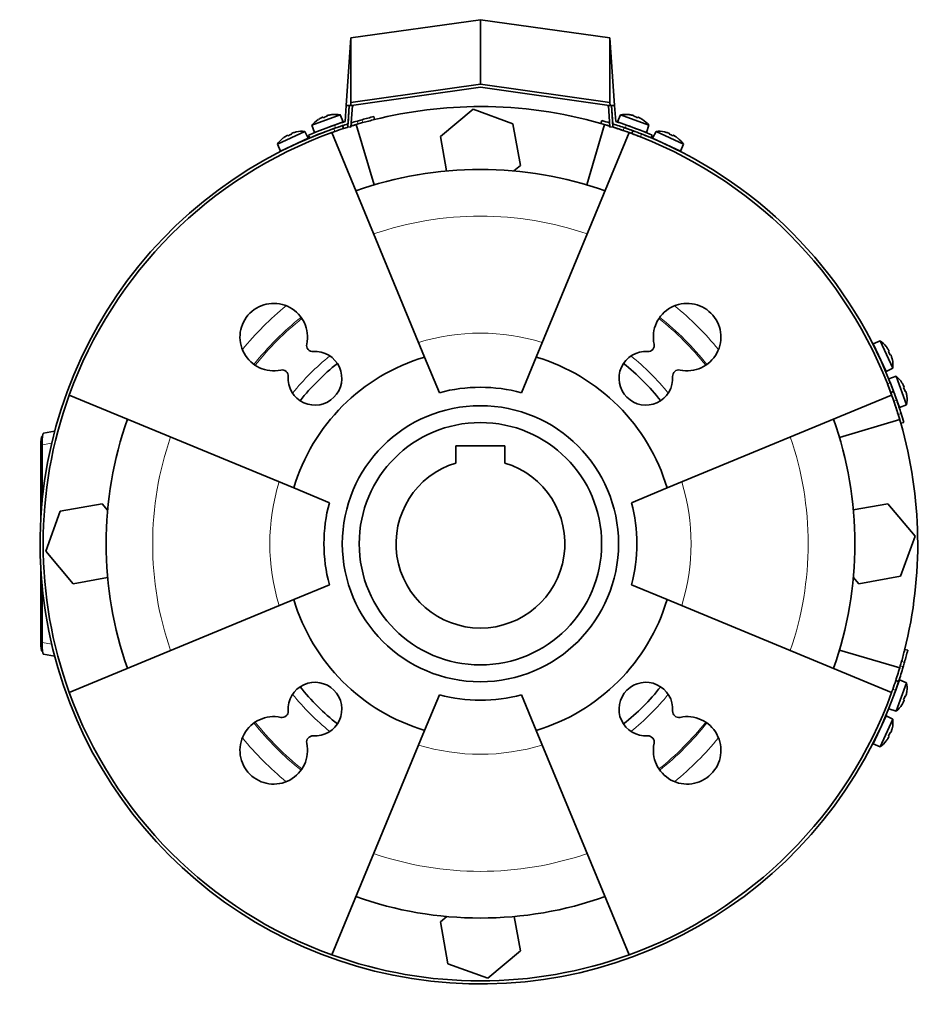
# Model space of a CAD drawing. Header units: millimetres. Extents: x 424 to 1298, y -2735 to 1993.
# Tile 24 of 24: x 424 to 718, y 1672 to 1993. Entities that reach past the tile are written whole.
import ezdxf

# ---------------------------------------------------------------- set-up
doc = ezdxf.new("R2010")
doc.units = ezdxf.units.MM
for name, color, linetype in [('M5X8_UNI7687', 7, 'Continuous'), ('MID_344-7', 7, 'Continuous'), ('VSI184-254_GIUNT', 7, 'Continuous'), ('VSI344-454_FILTR', 7, 'Continuous'), ('VSI344-454_SUPPO', 7, 'Continuous'), ('VSI344-454_TERMI', 7, 'Continuous'), ('VSI344-454_TESTA', 7, 'Continuous')]:
    doc.layers.add(name, color=color, linetype=linetype)

# ---------------------------------------------------------------- blocks, each defined once
blk = doc.blocks.new('SE1')
at = {"layer": 'M5X8_UNI7687', "color": 7, "linetype": 'Continuous', "lineweight": 35}
for p, q in [((528.15, 1962.21), (518.89, 1958.84)), ((522.44, 1961.41), (522.53, 1961.23)), ((523.78, 1961.9), (523.83, 1961.7)), ((525.37, 1962.26), (525.38, 1962.29)), ((529.07, 1959.89), (528.15, 1962.21)), ((619.44, 1962.21), (618.52, 1959.89)), ((628.71, 1958.84), (619.44, 1962.21)), ((622.22, 1962.26), (622.21, 1962.29)), ((623.82, 1961.9), (623.77, 1961.7)), ((625.15, 1961.41), (625.07, 1961.23)), ((518.89, 1958.84), (519.68, 1956.47)), ((519.68, 1956.47), (529.07, 1959.89)), ((520.98, 1960.67), (520.96, 1960.68)), ((527.07, 1958.07), (527.07, 1958.07)), ((618.52, 1959.89), (627.92, 1956.47)), ((626.61, 1960.67), (626.63, 1960.68)), ((627.92, 1956.47), (628.71, 1958.84)), ((516.56, 1956.8), (507.63, 1952.63)), ((508.62, 1950.33), (517.68, 1954.56)), ((509.56, 1954.63), (509.53, 1954.64)), ((510.94, 1955.5), (511.05, 1955.33)), ((512.23, 1956.1), (512.3, 1955.91)), ((513.79, 1956.63), (513.79, 1956.6)), ((517.68, 1954.56), (516.56, 1956.8)), ((631.03, 1956.8), (629.91, 1954.56)), ((629.91, 1954.56), (638.97, 1950.33)), ((639.97, 1952.63), (631.03, 1956.8)), ((633.81, 1956.6), (633.8, 1956.63)), ((635.36, 1956.1), (635.29, 1955.91)), ((636.65, 1955.5), (636.55, 1955.33)), ((638.06, 1954.64), (638.04, 1954.63)), ((507.63, 1952.63), (508.62, 1950.33)), ((638.97, 1950.33), (639.97, 1952.63)), ((704.03, 1888.56), (701.74, 1887.57)), ((701.74, 1887.57), (705.97, 1878.51)), ((708.2, 1879.63), (704.03, 1888.56)), ((706.04, 1886.63), (706.05, 1886.65)), ((706.91, 1885.25), (706.73, 1885.14)), ((707.51, 1883.96), (707.32, 1883.89)), ((708.04, 1882.4), (708.01, 1882.4)), ((705.97, 1878.51), (708.2, 1879.63)), ((709.31, 1876.96), (706.93, 1876.17)), ((707.34, 1875.05), (710.35, 1866.77)), ((712.68, 1867.69), (709.31, 1876.96)), ((711.13, 1874.86), (711.15, 1874.88)), ((711.88, 1873.4), (711.69, 1873.32)), ((712.36, 1872.07), (712.17, 1872.02)), ((712.73, 1870.47), (712.75, 1870.47)), ((710.35, 1866.77), (712.68, 1867.69)), ((710.35, 1778.01), (708.64, 1773.31)), ((712.68, 1777.09), (710.35, 1778.01)), ((709.31, 1767.82), (712.68, 1777.09)), ((712.36, 1772.71), (712.17, 1772.77)), ((712.73, 1774.31), (712.75, 1774.32)), ((706.93, 1768.61), (709.31, 1767.82)), ((711.13, 1769.92), (711.15, 1769.9)), ((711.88, 1771.38), (711.69, 1771.46)), ((705.97, 1766.28), (701.74, 1757.21)), ((704.03, 1756.22), (708.2, 1765.16)), ((708.2, 1765.16), (705.97, 1766.28)), ((708.01, 1762.38), (708.04, 1762.39)), ((706.91, 1759.54), (706.73, 1759.64)), ((707.51, 1760.83), (707.32, 1760.89)), ((701.74, 1757.21), (704.03, 1756.22)), ((706.05, 1758.13), (706.04, 1758.15))]:
    blk.add_line(p, q, dxfattribs=at)
for centre, radius, start, end in [((526.5, 1952.35), 10, 80.4586, 96.4084), ((621.1, 1952.35), 10, 83.5916, 99.5414), ((526.5, 1952.35), 10, 123.5916, 139.5414), ((527.37, 1958.73), 0.5, 110, 129.2041), ((620.23, 1958.73), 0.5, 50.7959, 70), ((621.1, 1952.35), 10, 40.4586, 56.4084), ((515.77, 1946.83), 10, 128.5916, 144.5414), ((515.77, 1946.83), 10, 85.4586, 101.4084), ((625.87, 1956.68), 0.5, 70, 89.4626), ((631.82, 1946.83), 10, 78.5916, 94.5414), ((631.82, 1946.83), 10, 35.4586, 51.4084), ((516.08, 1953.26), 0.5, 115, 134.2679), ((631.51, 1953.26), 0.5, 45.7321, 65), ((510.64, 1950.73), 0.5, 95.7321, 115), ((636.95, 1950.73), 0.5, 65, 84.2679), ((698.23, 1880.42), 10, 38.5916, 54.5414), ((702.13, 1885.55), 0.5, 5.7321, 25), ((698.23, 1880.42), 10, 355.4586, 11.4084), ((704.67, 1880.11), 0.5, 25, 44.2679), ((702.82, 1869.35), 10, 33.5916, 49.5414), ((709.2, 1868.48), 0.5, 20, 39.2679), ((702.82, 1869.35), 10, 350.4586, 6.4084), ((702.82, 1775.43), 10, 353.5916, 9.5414), ((702.82, 1775.43), 10, 310.4586, 326.4084), ((698.23, 1764.37), 10, 348.5916, 4.5414), ((704.67, 1764.68), 0.5, 315.7321, 335), ((702.13, 1759.24), 0.5, 335, 354.2679), ((698.23, 1764.37), 10, 305.4586, 321.4084)]:
    blk.add_arc(centre, radius, start, end, dxfattribs=at)
for centre, major_axis, ratio, start_param, end_param in [((526.49, 1952.36), (-9.4, -3.42), 0.996195, 4.833518, 4.948078), ((525.74, 1954.43), (8.7, 3.17), 0.811251, 1.49595, 1.645642), ((526.49, 1952.36), (9.4, 3.42), 0.996195, 1.335108, 1.449667), ((621.1, 1952.36), (-9.4, 3.42), 0.996195, 4.833518, 4.948078), ((621.85, 1954.43), (8.7, -3.17), 0.811251, 1.49595, 1.645642), ((621.1, 1952.36), (9.4, -3.42), 0.996195, 1.335108, 1.449667), ((515.77, 1946.84), (-9.06, -4.23), 0.996195, 4.833518, 4.948078), ((514.84, 1948.83), (8.39, 3.91), 0.811251, 1.49595, 1.645642), ((515.77, 1946.84), (9.06, 4.23), 0.996195, 1.335108, 1.449667), ((631.83, 1946.84), (-9.06, 4.23), 0.996195, 4.833518, 4.948078), ((632.76, 1948.83), (8.39, -3.91), 0.811251, 1.49595, 1.645642), ((631.83, 1946.84), (9.06, -4.23), 0.996195, 1.335108, 1.449667), ((698.25, 1880.42), (-4.23, 9.06), 0.996195, 4.833518, 4.948078), ((700.23, 1881.35), (3.91, -8.39), 0.811251, 1.49595, 1.645642), ((698.25, 1880.42), (4.23, -9.06), 0.996195, 1.335108, 1.449667), ((702.83, 1869.36), (-3.42, 9.4), 0.996195, 4.833518, 4.948078), ((704.89, 1870.11), (3.17, -8.7), 0.811251, 1.49595, 1.645642), ((702.83, 1869.36), (3.42, -9.4), 0.996195, 1.335108, 1.449667), ((704.89, 1774.68), (-3.17, -8.7), 0.811251, 1.49595, 1.645642), ((702.83, 1775.43), (3.42, 9.4), 0.996195, 4.833518, 4.948078), ((702.83, 1775.43), (-3.42, -9.4), 0.996195, 1.335108, 1.449667), ((698.25, 1764.36), (4.23, 9.06), 0.996195, 4.833518, 4.948078), ((698.25, 1764.36), (-4.23, -9.06), 0.996195, 1.335108, 1.449667), ((700.23, 1763.43), (-3.91, -8.39), 0.811251, 1.49595, 1.645642)]:
    blk.add_ellipse(centre, major_axis=major_axis, ratio=ratio, start_param=start_param, end_param=end_param, dxfattribs=at)
for points in [[(522.44, 1961.41), (522.44, 1961.41), (522.44, 1961.42), (522.43, 1961.42), (522.42, 1961.42), (522.4, 1961.42), (522.38, 1961.41), (522.36, 1961.41), (522.33, 1961.4), (522.3, 1961.39), (522.26, 1961.37), (522.22, 1961.36), (522.18, 1961.34), (522.15, 1961.32), (522.1, 1961.31), (522.06, 1961.29), (522.02, 1961.27), (521.99, 1961.25), (521.97, 1961.24)], [(524.24, 1962.07), (524.23, 1962.06), (524.19, 1962.06), (524.15, 1962.04), (524.1, 1962.03), (524.06, 1962.02), (524.02, 1962.01), (523.98, 1962), (523.94, 1961.98), (523.91, 1961.97), (523.87, 1961.96), (523.85, 1961.95), (523.82, 1961.94), (523.81, 1961.93), (523.79, 1961.92), (523.78, 1961.91), (523.78, 1961.9), (523.78, 1961.9), (523.78, 1961.9)], [(623.82, 1961.9), (623.82, 1961.9), (623.82, 1961.9), (623.81, 1961.91), (623.8, 1961.92), (623.79, 1961.93), (623.77, 1961.94), (623.75, 1961.95), (623.72, 1961.96), (623.69, 1961.97), (623.65, 1961.98), (623.61, 1962), (623.57, 1962.01), (623.53, 1962.02), (623.49, 1962.03), (623.45, 1962.04), (623.4, 1962.06), (623.37, 1962.06), (623.35, 1962.07)], [(625.62, 1961.24), (625.6, 1961.25), (625.57, 1961.27), (625.53, 1961.29), (625.49, 1961.31), (625.45, 1961.32), (625.41, 1961.34), (625.37, 1961.36), (625.33, 1961.37), (625.3, 1961.39), (625.27, 1961.4), (625.24, 1961.41), (625.21, 1961.41), (625.19, 1961.42), (625.18, 1961.42), (625.17, 1961.42), (625.16, 1961.42), (625.15, 1961.41), (625.15, 1961.41)], [(510.94, 1955.5), (510.94, 1955.5), (510.94, 1955.51), (510.93, 1955.51), (510.92, 1955.51), (510.9, 1955.5), (510.88, 1955.5), (510.86, 1955.49), (510.83, 1955.48), (510.8, 1955.46), (510.77, 1955.45), (510.73, 1955.43), (510.69, 1955.41), (510.66, 1955.39), (510.62, 1955.37), (510.58, 1955.34), (510.54, 1955.32), (510.51, 1955.3), (510.49, 1955.29)], [(512.68, 1956.31), (512.67, 1956.31), (512.63, 1956.3), (512.59, 1956.28), (512.54, 1956.26), (512.5, 1956.25), (512.46, 1956.23), (512.42, 1956.22), (512.39, 1956.2), (512.35, 1956.19), (512.32, 1956.17), (512.3, 1956.16), (512.28, 1956.15), (512.26, 1956.13), (512.24, 1956.12), (512.24, 1956.12), (512.23, 1956.11), (512.23, 1956.1), (512.23, 1956.1)], [(635.36, 1956.1), (635.36, 1956.1), (635.36, 1956.11), (635.36, 1956.12), (635.35, 1956.12), (635.34, 1956.13), (635.32, 1956.15), (635.3, 1956.16), (635.27, 1956.17), (635.24, 1956.19), (635.21, 1956.2), (635.17, 1956.22), (635.13, 1956.23), (635.09, 1956.25), (635.05, 1956.26), (635.01, 1956.28), (634.96, 1956.3), (634.93, 1956.31), (634.91, 1956.31)], [(637.1, 1955.29), (637.09, 1955.3), (637.06, 1955.32), (637.02, 1955.34), (636.98, 1955.37), (636.94, 1955.39), (636.9, 1955.41), (636.86, 1955.43), (636.83, 1955.45), (636.79, 1955.46), (636.76, 1955.48), (636.74, 1955.49), (636.71, 1955.5), (636.69, 1955.5), (636.68, 1955.51), (636.66, 1955.51), (636.66, 1955.51), (636.65, 1955.5), (636.65, 1955.5)], [(706.91, 1885.25), (706.91, 1885.25), (706.91, 1885.25), (706.91, 1885.26), (706.91, 1885.27), (706.91, 1885.29), (706.9, 1885.31), (706.89, 1885.33), (706.88, 1885.36), (706.87, 1885.39), (706.85, 1885.42), (706.83, 1885.46), (706.81, 1885.5), (706.79, 1885.53), (706.77, 1885.57), (706.75, 1885.61), (706.72, 1885.65), (706.71, 1885.68), (706.7, 1885.7)], [(707.72, 1883.51), (707.71, 1883.52), (707.7, 1883.56), (707.69, 1883.6), (707.67, 1883.64), (707.65, 1883.69), (707.64, 1883.73), (707.62, 1883.76), (707.61, 1883.8), (707.59, 1883.84), (707.58, 1883.87), (707.56, 1883.89), (707.55, 1883.91), (707.54, 1883.93), (707.53, 1883.94), (707.52, 1883.95), (707.51, 1883.96), (707.51, 1883.96), (707.51, 1883.96)], [(711.88, 1873.4), (711.88, 1873.41), (711.88, 1873.41), (711.88, 1873.42), (711.88, 1873.43), (711.88, 1873.45), (711.88, 1873.47), (711.87, 1873.49), (711.86, 1873.52), (711.85, 1873.55), (711.84, 1873.59), (711.82, 1873.62), (711.81, 1873.66), (711.79, 1873.7), (711.77, 1873.74), (711.75, 1873.78), (711.73, 1873.83), (711.72, 1873.86), (711.71, 1873.87)], [(712.53, 1871.6), (712.53, 1871.62), (712.52, 1871.65), (712.51, 1871.7), (712.5, 1871.74), (712.49, 1871.79), (712.47, 1871.83), (712.46, 1871.87), (712.45, 1871.91), (712.44, 1871.94), (712.43, 1871.97), (712.41, 1872), (712.4, 1872.02), (712.39, 1872.04), (712.39, 1872.05), (712.38, 1872.06), (712.37, 1872.07), (712.37, 1872.07), (712.36, 1872.07)], [(712.36, 1772.71), (712.37, 1772.71), (712.37, 1772.71), (712.38, 1772.72), (712.39, 1772.73), (712.39, 1772.74), (712.4, 1772.76), (712.41, 1772.78), (712.43, 1772.81), (712.44, 1772.84), (712.45, 1772.88), (712.46, 1772.92), (712.47, 1772.96), (712.49, 1773), (712.5, 1773.04), (712.51, 1773.08), (712.52, 1773.13), (712.53, 1773.16), (712.53, 1773.18)], [(711.71, 1770.91), (711.72, 1770.93), (711.73, 1770.96), (711.75, 1771), (711.77, 1771.04), (711.79, 1771.08), (711.81, 1771.12), (711.82, 1771.16), (711.84, 1771.2), (711.85, 1771.23), (711.86, 1771.26), (711.87, 1771.29), (711.88, 1771.32), (711.88, 1771.34), (711.88, 1771.35), (711.88, 1771.37), (711.88, 1771.37), (711.88, 1771.38), (711.88, 1771.38)], [(706.7, 1759.09), (706.71, 1759.1), (706.72, 1759.13), (706.75, 1759.17), (706.77, 1759.21), (706.79, 1759.25), (706.81, 1759.29), (706.83, 1759.32), (706.85, 1759.36), (706.87, 1759.39), (706.88, 1759.43), (706.89, 1759.45), (706.9, 1759.48), (706.91, 1759.5), (706.91, 1759.51), (706.91, 1759.52), (706.91, 1759.53), (706.91, 1759.54), (706.91, 1759.54)], [(707.51, 1760.83), (707.51, 1760.82), (707.51, 1760.83), (707.52, 1760.83), (707.53, 1760.84), (707.54, 1760.85), (707.55, 1760.87), (707.56, 1760.89), (707.58, 1760.92), (707.59, 1760.95), (707.61, 1760.98), (707.62, 1761.02), (707.64, 1761.06), (707.65, 1761.1), (707.67, 1761.14), (707.69, 1761.18), (707.7, 1761.23), (707.71, 1761.26), (707.72, 1761.28)]]:
    blk.add_open_spline(points, degree=3, dxfattribs=at)
at = {"layer": 'MID_344-7', "color": 7, "linetype": 'Continuous', "lineweight": 35}
for p, q in [((531.07, 1965.18), (530.59, 1958.26)), ((531.59, 1958.19), (532.08, 1965.18)), ((615.52, 1965.18), (616.01, 1958.19)), ((617, 1958.26), (616.52, 1965.18)), ((530.59, 1958.26), (531.59, 1958.19)), ((616.01, 1958.19), (617, 1958.26))]:
    blk.add_line(p, q, dxfattribs=at)
at = {"layer": 'VSI184-254_GIUNT', "color": 7, "linetype": 'Continuous', "lineweight": 35}
for p, q in [((565.8, 1854.29), (565.8, 1848.7)), ((581.8, 1854.29), (565.8, 1854.29)), ((581.8, 1848.7), (581.8, 1854.29))]:
    blk.add_line(p, q, dxfattribs=at)
blk.add_circle((573.8, 1822.39), 39.5, dxfattribs=at)
blk.add_arc((573.8, 1822.39), 27.5, 106.9124, 73.0876, dxfattribs=at)
at = {"layer": 'VSI344-454_FILTR', "color": 7, "linetype": 'Continuous', "lineweight": 35}
for p, q in [((539.32, 1960.66), (539.08, 1961.63)), ((529.17, 1957.72), (528.86, 1958.67)), ((613.35, 1960.33), (613.08, 1959.37)), ((623.46, 1957.02), (623.12, 1956.08)), ((707.49, 1871.71), (708.43, 1872.06)), ((710.78, 1861.67), (711.74, 1861.95)), ((713.03, 1787.68), (712.06, 1787.92)), ((710.08, 1777.45), (709.13, 1777.77))]:
    blk.add_line(p, q, dxfattribs=at)
at = {"layer": 'VSI344-454_FILTR', "color": 4, "linetype": 'Continuous', "lineweight": 9}
for p, q in [((533.63, 1960.16), (533.95, 1959.21)), ((535.46, 1959.64), (535.21, 1960.61)), ((615.98, 1958.61), (615.95, 1958.51)), ((620.29, 1957.09), (620.64, 1958.03)), ((526.33, 1956.75), (526.02, 1957.7)), ((626.27, 1955.95), (625.92, 1955.02)), ((706.42, 1874.52), (707.36, 1874.86)), ((709.44, 1869.23), (708.5, 1868.89)), ((709.92, 1864.55), (710.88, 1864.82)), ((710.61, 1782.54), (711.56, 1782.23)), ((712.01, 1783.81), (711.04, 1784.05)), ((709.11, 1774.61), (708.16, 1774.93))]:
    blk.add_line(p, q, dxfattribs=at)
at = {"layer": 'VSI344-454_FILTR', "color": 7, "linetype": 'Continuous', "lineweight": 35}
for radius, start, end in [(143.5, 104, 105.5973), (143.5, 108.25, 109.4479), (142.5, 108.25, 109.4563), (143.5, 107.5508, 108.25), (142.5, 107.5817, 108.25), (142.5, 106.2392, 107.2377), (143.5, 106.2532, 107.0699), (143.5, 105.5973, 106.2532), (142.5, 105.6085, 106.2392), (142.5, 104, 105.6085), (142.5, 72.7937, 74), (143.5, 72.9363, 74), (142.5, 70.9563, 72.4298), (143.5, 69.75, 70.9479), (143.5, 109.4479, 340.5521), (142.5, 109.4563, 109.8856), (142.5, 69.75, 70.9563), (142.5, 68.5437, 69.75), (143.5, 68.5521, 69.75), (143.5, 21.4479, 68.5521), (142.5, 20.25, 21.4563), (143.5, 20.25, 21.4479), (142.5, 19.0437, 20.25), (143.5, 19.0521, 20.25), (142.5, 160.1144, 199.8856), (142.5, 17.2063, 19.0437), (143.5, 17.1979, 19.0521), (143.5, 16, 17.1979), (142.5, 16, 17.2063), (142.5, 344.3915, 346), (143.5, 344.4027, 346), (142.5, 341.75, 343.7608), (143.5, 341.75, 343.7468), (142.5, 343.7608, 344.3915), (143.5, 343.7468, 344.4027), (142.5, 340.1144, 340.5437), (142.5, 340.5437, 341.75), (143.5, 340.5521, 341.75), (142.5, 250.1144, 289.8856)]:
    blk.add_arc((573.8, 1822.39), radius, start, end, dxfattribs=at)
at = {"layer": 'VSI344-454_SUPPO', "color": 7, "linetype": 'Continuous', "lineweight": 35}
for p, q in [((560.78, 1955.13), (571.39, 1964.04)), ((571.39, 1964.04), (584.41, 1959.3)), ((539.15, 1939.37), (533.32, 1959.02)), ((584.41, 1959.3), (586.82, 1945.65)), ((608.45, 1939.37), (614.27, 1959.02)), ((525.33, 1956.4), (555.63, 1883.24)), ((562.76, 1943.89), (560.78, 1955.13)), ((622.27, 1956.4), (591.96, 1883.24)), ((586.82, 1945.65), (584.73, 1943.9)), ((560.44, 1871.61), (555.63, 1883.24)), ((587.15, 1871.61), (591.96, 1883.24)), ((439.79, 1870.86), (512.95, 1840.56)), ((707.8, 1870.86), (634.64, 1840.56)), ((690.77, 1857.04), (710.43, 1862.86)), ((524.58, 1835.74), (512.95, 1840.56)), ((623.02, 1835.74), (634.64, 1840.56)), ((432.15, 1819.99), (436.89, 1833.01)), ((436.89, 1833.01), (450.54, 1835.41)), ((450.54, 1835.41), (452.29, 1833.32)), ((695.3, 1833.43), (706.54, 1835.41)), ((706.54, 1835.41), (715.44, 1824.8)), ((715.44, 1824.8), (710.7, 1811.78)), ((441.06, 1809.37), (432.15, 1819.99)), ((452.3, 1811.35), (441.06, 1809.37)), ((697.06, 1809.37), (695.31, 1811.46)), ((710.7, 1811.78), (697.06, 1809.37)), ((524.58, 1809.04), (512.95, 1804.22)), ((623.02, 1809.04), (634.64, 1804.22)), ((439.79, 1773.92), (512.95, 1804.22)), ((707.8, 1773.92), (634.64, 1804.22)), ((710.43, 1781.92), (690.77, 1787.74)), ((560.44, 1773.17), (555.63, 1761.55)), ((587.15, 1773.17), (591.96, 1761.55)), ((525.33, 1688.39), (555.63, 1761.55)), ((622.27, 1688.39), (591.96, 1761.55)), ((560.78, 1699.13), (562.86, 1700.88)), ((563.18, 1685.49), (560.78, 1699.13)), ((584.84, 1700.89), (586.82, 1689.65)), ((586.82, 1689.65), (576.2, 1680.75)), ((576.2, 1680.75), (563.18, 1685.49))]:
    blk.add_line(p, q, dxfattribs=at)
for centre, radius, start, end in [((573.8, 1822.39), 142.5, 90, 104.0613), ((573.8, 1822.39), 142.5, 74, 90), ((573.8, 1822.39), 142.5, 106.5, 107.2205), ((573.8, 1822.39), 142.5, 72.7937, 73.5), ((573.8, 1822.39), 142.5, 70.1144, 72.4298), ((573.8, 1822.39), 142.5, 109.8856, 160.1144), ((573.8, 1822.39), 142.5, 19.8856, 70.1144), ((573.8, 1822.39), 122, 70.5541, 109.4459), ((506.45, 1889.74), 11, 347.9714, 282.0286), ((641.15, 1889.74), 11, 257.9714, 192.0286), ((519.16, 1887.03), 2, 167.9714, 273.8428), ((628.43, 1887.03), 2, 266.1572, 12.0286), ((519.88, 1876.31), 8.75, 176.1572, 93.8428), ((627.71, 1876.31), 8.75, 86.1572, 3.8428), ((573.8, 1822.39), 63.5, 106.6248, 163.3752), ((573.8, 1822.39), 75, 128.4349, 141.5651), ((573.8, 1822.39), 63.5, 16.6248, 73.3752), ((573.8, 1822.39), 75, 38.4349, 51.5651), ((509.15, 1877.03), 2, 356.1572, 102.0286), ((638.44, 1877.03), 2, 77.9714, 183.8428), ((573.8, 1822.39), 51, 74.8223, 105.1777), ((573.8, 1822.39), 142.5, 16.5, 19.8856), ((573.8, 1822.39), 45, 90, 270), ((573.8, 1822.39), 45, 270, 90), ((573.8, 1822.39), 122, 160.5541, 199.4459), ((573.8, 1822.39), 122, 340.5541, 19.4459), ((573.8, 1822.39), 142.5, 345.9197, 16), ((573.8, 1822.39), 51, 164.8223, 195.1777), ((573.8, 1822.39), 51, 344.8223, 15.1777), ((573.8, 1822.39), 63.5, 196.6248, 253.3752), ((573.8, 1822.39), 63.5, 286.6248, 343.3752), ((519.88, 1768.47), 8.75, 266.1572, 183.8428), ((573.8, 1822.39), 75, 218.4349, 231.5651), ((627.71, 1768.47), 8.75, 356.1572, 273.8428), ((573.8, 1822.39), 75, 308.4349, 321.5651), ((573.8, 1822.39), 142.5, 199.8856, 250.1144), ((573.8, 1822.39), 51, 254.8223, 285.1777), ((573.8, 1822.39), 142.5, 289.8856, 340.1144), ((506.45, 1755.04), 11, 77.9714, 12.0286), ((509.15, 1767.75), 2, 257.9714, 3.8428), ((641.15, 1755.04), 11, 167.9714, 102.0286), ((638.44, 1767.75), 2, 176.1572, 282.0286), ((519.16, 1757.75), 2, 86.1572, 192.0286), ((628.43, 1757.75), 2, 347.9714, 93.8428), ((573.8, 1822.39), 122, 250.5541, 289.4459)]:
    blk.add_arc(centre, radius, start, end, dxfattribs=at)
at = {"layer": 'VSI344-454_SUPPO', "color": 4, "linetype": 'Continuous', "lineweight": 9}
for radius, start, end in [(106.8, 70.9891, 109.0109), (100.1, 129.2029, 140.7971), (100.1, 39.2029, 50.7971), (94.12, 128.3751, 141.6249), (93.66, 128.3936, 141.6064), (93.66, 38.3936, 51.6064), (94.12, 38.3751, 51.6249), (68.63, 72.935, 107.065), (78.44, 128.7211, 141.2789), (78.44, 38.7211, 51.2789), (106.8, 160.9891, 199.0109), (106.8, 340.9891, 19.0109), (68.63, 162.935, 197.065), (68.63, 342.935, 17.065), (78.44, 218.7211, 231.2789), (78.44, 308.7211, 321.2789), (94.12, 218.3751, 231.6249), (93.66, 218.3936, 231.6064), (93.66, 308.3936, 321.6064), (94.12, 308.3751, 321.6249), (100.1, 219.2029, 230.7971), (100.1, 309.2029, 320.7971), (68.63, 252.935, 287.065), (106.8, 250.9891, 289.0109)]:
    blk.add_arc((573.8, 1822.39), radius, start, end, dxfattribs=at)
at = {"layer": 'VSI344-454_TERMI', "color": 7, "linetype": 'Continuous', "lineweight": 35}
for p, q in [((531.62, 1987.27), (573.8, 1993.2)), ((573.8, 1993.2), (615.98, 1987.27)), ((573.8, 1993.2), (573.8, 1972.19)), ((530.07, 1965.18), (531.62, 1987.27)), ((531.62, 1987.27), (531.62, 1966.26)), ((615.98, 1987.27), (617.52, 1965.18)), ((615.98, 1987.27), (615.98, 1966.26)), ((573.8, 1972.19), (531.62, 1966.26)), ((532.56, 1965.38), (573.8, 1971.18)), ((615.98, 1966.26), (573.8, 1972.19)), ((573.8, 1971.18), (615.04, 1965.38)), ((529.71, 1960), (530.07, 1965.18)), ((531.54, 1965.18), (530.07, 1965.18)), ((530.66, 1959.25), (531.07, 1965.18)), ((531.62, 1966.26), (531.54, 1965.18)), ((532.54, 1965.18), (531.54, 1965.18)), ((532.54, 1965.18), (532.56, 1965.38)), ((615.04, 1965.38), (615.05, 1965.18)), ((616.05, 1965.18), (615.05, 1965.18)), ((616.05, 1965.18), (615.98, 1966.26)), ((616.05, 1965.18), (617.52, 1965.18)), ((616.93, 1959.25), (616.52, 1965.18)), ((617.88, 1960), (617.52, 1965.18)), ((517.8, 1955.6), (518.18, 1954.68)), ((629.41, 1954.68), (629.8, 1955.6))]:
    blk.add_line(p, q, dxfattribs=at)
at = {"layer": 'VSI344-454_TERMI', "color": 4, "linetype": 'Continuous', "lineweight": 9}
for p, q in [((526.2, 1958.83), (526.59, 1957.9)), ((621, 1957.9), (621.39, 1958.83))]:
    blk.add_line(p, q, dxfattribs=at)
at = {"layer": 'VSI344-454_TERMI', "color": 7, "linetype": 'Continuous', "lineweight": 35}
for radius, start, end in [(144.5, 109.2308, 112.8017), (143.5, 109.2059, 109.5957), (144.5, 107.7643, 109.2308), (143.5, 107.4941, 109.2059), (143.5, 70.7941, 72.5059), (144.5, 70.7692, 72.2357), (143.5, 69.4385, 70.7941), (144.5, 67.1983, 70.7692), (143.5, 110.588, 112.8017), (143.5, 67.1983, 68.6966)]:
    blk.add_arc((573.8, 1822.39), radius, start, end, dxfattribs=at)
at = {"layer": 'VSI344-454_TESTA', "color": 7, "linetype": 'Continuous', "lineweight": 35}
for p, q in [((435.06, 1859.07), (431.41, 1858.39)), ((430.93, 1857.39), (431.1, 1857.39)), ((431.06, 1857.12), (431.1, 1857.39)), ((430.57, 1831.18), (430.57, 1854.39)), ((430.94, 1835.98), (430.94, 1854.57)), ((430.57, 1790.39), (430.57, 1813.6)), ((430.94, 1790.21), (430.94, 1808.8)), ((431.1, 1787.39), (431.06, 1787.67)), ((431.1, 1787.39), (430.93, 1787.39)), ((431.41, 1786.39), (435.06, 1785.72))]:
    blk.add_line(p, q, dxfattribs=at)
at = {"layer": 'VSI344-454_TESTA', "color": 4, "linetype": 'Continuous', "lineweight": 9}
for p, q in [((430.94, 1854.57), (434.09, 1855.16)), ((430.94, 1854.39), (430.57, 1854.39)), ((430.57, 1790.39), (430.94, 1790.39)), ((434.09, 1789.63), (430.94, 1790.21))]:
    blk.add_line(p, q, dxfattribs=at)
at = {"layer": 'VSI344-454_TESTA', "color": 7, "linetype": 'Continuous', "lineweight": 35}
for centre, radius, start, end in [((453.91, 1854.77), 22.97, 174.1321, 180.4914), ((453.87, 1790.01), 22.93, 179.507, 185.8783)]:
    blk.add_arc(centre, radius, start, end, dxfattribs=at)
for centre, start_param, end_param in [((430.93, 1854.39), 3.141593, 4.712389), ((430.93, 1790.39), 4.712389, 6.283185)]:
    blk.add_ellipse(centre, major_axis=(0, -3), ratio=0.121869, start_param=start_param, end_param=end_param, dxfattribs=at)
for points in [[(431.1, 1857.39), (431.24, 1858.39), (431.43, 1858.39)], [(431.43, 1786.39), (431.24, 1786.39), (431.1, 1787.39)]]:
    blk.add_open_spline(points, degree=2, dxfattribs=at)

msp = doc.modelspace()

# ---------------------------------------------------------------- block references
msp.add_blockref('SE1', (0, 0))

doc.saveas('drawing.dxf')
